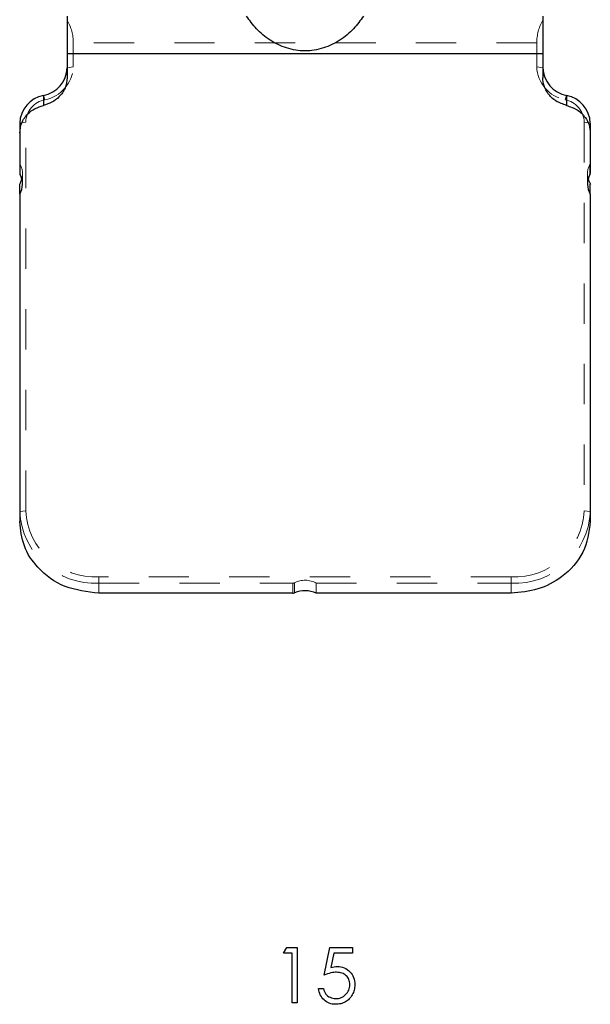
# Model space of a CAD drawing. Header units: inches. Extents: x 7.3 to 43.3, y -43.5 to -20.4.
# Tile 34 of 136: x 11.9 to 13.3, y -31.6 to -29.2. Entities that reach past the tile are written whole.
import ezdxf

# ---------------------------------------------------------------- set-up
doc = ezdxf.new("R2010")
doc.units = ezdxf.units.IN
doc.header["$LTSCALE"] = 0.5
doc.header["$MEASUREMENT"] = 0
doc.linetypes.add('HIDDEN', pattern=[0.225, 0.15, -0.075])
doc.layers.add('APP-M-S', color=30, linetype='Continuous')

msp = doc.modelspace()

# ---------------------------------------------------------------- linework, layer by layer
at = {"color": 7, "linetype": 'Continuous'}
for p, q in [((12.5111, -31.4931), (12.5192, -31.479)), ((12.5323, -31.4931), (12.5111, -31.4931)), ((12.5111, -31.4931), (12.5111, -31.4931)), ((12.5192, -31.479), (12.5447, -31.479)), ((12.5323, -31.6168), (12.5323, -31.4931)), ((12.5323, -31.4931), (12.5323, -31.4931)), ((12.5447, -31.479), (12.5447, -31.479)), ((12.5447, -31.479), (12.5447, -31.6168)), ((12.6118, -31.5479), (12.626, -31.479)), ((12.626, -31.479), (12.626, -31.479)), ((12.626, -31.479), (12.6825, -31.479)), ((12.6356, -31.4931), (12.6282, -31.5294)), ((12.6825, -31.4931), (12.6356, -31.4931)), ((12.6356, -31.4931), (12.6356, -31.4931)), ((12.6825, -31.479), (12.6825, -31.4931)), ((12.6825, -31.4931), (12.6825, -31.4931)), ((12.6283, -31.5426), (12.6245, -31.5436)), ((12.6282, -31.5294), (12.6326, -31.5282)), ((12.6282, -31.5294), (12.6282, -31.5294)), ((12.6321, -31.5418), (12.6283, -31.5426)), ((12.6356, -31.5413), (12.6321, -31.5418)), ((12.6326, -31.5282), (12.6367, -31.5274)), ((12.639, -31.5409), (12.6356, -31.5413)), ((12.6367, -31.5274), (12.6407, -31.5269)), ((12.6422, -31.5408), (12.639, -31.5409)), ((12.6407, -31.5269), (12.6444, -31.5267)), ((12.6459, -31.541), (12.6422, -31.5408)), ((12.6422, -31.5408), (12.6422, -31.5408)), ((12.6444, -31.5267), (12.6444, -31.5267)), ((12.6444, -31.5267), (12.649, -31.5269)), ((12.6494, -31.5414), (12.6459, -31.541)), ((12.649, -31.5269), (12.6534, -31.5275)), ((12.6527, -31.542), (12.6494, -31.5414)), ((12.6558, -31.5429), (12.6527, -31.542)), ((12.6534, -31.5275), (12.6576, -31.5285)), ((12.6587, -31.5441), (12.6558, -31.5429)), ((12.6576, -31.5285), (12.6616, -31.5299)), ((12.6616, -31.5299), (12.6654, -31.5316)), ((12.6654, -31.5316), (12.669, -31.5338)), ((12.669, -31.5338), (12.6724, -31.5364)), ((12.6724, -31.5364), (12.6755, -31.5394)), ((12.6755, -31.5394), (12.6784, -31.5427)), ((12.6784, -31.5427), (12.6809, -31.5461)), ((12.6162, -31.5462), (12.6118, -31.5479)), ((12.6118, -31.5479), (12.6118, -31.5479)), ((12.6204, -31.5448), (12.6162, -31.5462)), ((12.6245, -31.5436), (12.6204, -31.5448)), ((12.6615, -31.5456), (12.6587, -31.5441)), ((12.664, -31.5473), (12.6615, -31.5456)), ((12.6664, -31.5493), (12.664, -31.5473)), ((12.6685, -31.5515), (12.6664, -31.5493)), ((12.6703, -31.5538), (12.6685, -31.5515)), ((12.6719, -31.5563), (12.6703, -31.5538)), ((12.6732, -31.559), (12.6719, -31.5563)), ((12.6741, -31.5618), (12.6732, -31.559)), ((12.6749, -31.5648), (12.6741, -31.5618)), ((12.6753, -31.5679), (12.6749, -31.5648)), ((12.6809, -31.5461), (12.683, -31.5499)), ((12.683, -31.5499), (12.6847, -31.5538)), ((12.6847, -31.5538), (12.6861, -31.5579)), ((12.6861, -31.5579), (12.687, -31.5623)), ((12.687, -31.5623), (12.6876, -31.5669)), ((12.6876, -31.5669), (12.6878, -31.5718)), ((12.5984, -31.5857), (12.5977, -31.5815)), ((12.5977, -31.5815), (12.5977, -31.5815)), ((12.5977, -31.5815), (12.6101, -31.5815)), ((12.5994, -31.5897), (12.5984, -31.5857)), ((12.6007, -31.5935), (12.5994, -31.5897)), ((12.6101, -31.5815), (12.6101, -31.5815)), ((12.6101, -31.5815), (12.611, -31.5854)), ((12.611, -31.5854), (12.6123, -31.5889)), ((12.6123, -31.5889), (12.6139, -31.592)), ((12.6675, -31.5936), (12.6696, -31.5909)), ((12.6696, -31.5909), (12.6714, -31.588)), ((12.6714, -31.588), (12.6729, -31.585)), ((12.6729, -31.585), (12.674, -31.5818)), ((12.674, -31.5818), (12.6748, -31.5784)), ((12.6748, -31.5784), (12.6753, -31.5749)), ((12.6754, -31.5712), (12.6753, -31.5679)), ((12.6753, -31.5749), (12.6754, -31.5712)), ((12.6754, -31.5712), (12.6754, -31.5712)), ((12.6843, -31.591), (12.683, -31.5939)), ((12.6853, -31.5879), (12.6843, -31.591)), ((12.6862, -31.5849), (12.6853, -31.5879)), ((12.6869, -31.5817), (12.6862, -31.5849)), ((12.6874, -31.5785), (12.6869, -31.5817)), ((12.6877, -31.5751), (12.6874, -31.5785)), ((12.6878, -31.5718), (12.6877, -31.5751)), ((12.6878, -31.5718), (12.6878, -31.5718)), ((12.6022, -31.5971), (12.6007, -31.5935)), ((12.6041, -31.6005), (12.6022, -31.5971)), ((12.6063, -31.6037), (12.6041, -31.6005)), ((12.6087, -31.6067), (12.6063, -31.6037)), ((12.6114, -31.6095), (12.6087, -31.6067)), ((12.6144, -31.612), (12.6114, -31.6095)), ((12.6139, -31.592), (12.6157, -31.5948)), ((12.6175, -31.6142), (12.6144, -31.612)), ((12.6157, -31.5948), (12.6179, -31.5972)), ((12.6208, -31.6161), (12.6175, -31.6142)), ((12.6179, -31.5972), (12.6204, -31.5994)), ((12.6204, -31.5994), (12.6233, -31.6014)), ((12.6243, -31.6176), (12.6208, -31.6161)), ((12.6233, -31.6014), (12.6264, -31.603)), ((12.6264, -31.603), (12.6298, -31.6044)), ((12.6298, -31.6044), (12.6333, -31.6054)), ((12.6333, -31.6054), (12.6368, -31.606)), ((12.6368, -31.606), (12.6404, -31.6062)), ((12.6404, -31.6062), (12.644, -31.606)), ((12.6404, -31.6062), (12.6404, -31.6062)), ((12.644, -31.606), (12.6474, -31.6056)), ((12.6474, -31.6056), (12.6507, -31.6048)), ((12.6507, -31.6048), (12.6538, -31.6037)), ((12.6538, -31.6037), (12.6568, -31.6023)), ((12.6568, -31.6023), (12.6597, -31.6006)), ((12.6618, -31.6157), (12.6589, -31.6169)), ((12.6597, -31.6006), (12.6625, -31.5985)), ((12.6645, -31.6143), (12.6618, -31.6157)), ((12.6625, -31.5985), (12.6651, -31.5962)), ((12.6671, -31.6127), (12.6645, -31.6143)), ((12.6651, -31.5962), (12.6675, -31.5936)), ((12.6696, -31.6109), (12.6671, -31.6127)), ((12.6719, -31.609), (12.6696, -31.6109)), ((12.6741, -31.6069), (12.6719, -31.609)), ((12.6762, -31.6046), (12.6741, -31.6069)), ((12.6781, -31.6022), (12.6762, -31.6046)), ((12.6799, -31.5996), (12.6781, -31.6022)), ((12.6815, -31.5968), (12.6799, -31.5996)), ((12.683, -31.5939), (12.6815, -31.5968)), ((12.5447, -31.6168), (12.5323, -31.6168)), ((12.5323, -31.6168), (12.5323, -31.6168)), ((12.5447, -31.6168), (12.5447, -31.6168)), ((12.6279, -31.6188), (12.6243, -31.6176)), ((12.6317, -31.6196), (12.6279, -31.6188)), ((12.6356, -31.6202), (12.6317, -31.6196)), ((12.6397, -31.6203), (12.6356, -31.6202)), ((12.6432, -31.6202), (12.6397, -31.6203)), ((12.6397, -31.6203), (12.6397, -31.6203)), ((12.6465, -31.6199), (12.6432, -31.6202)), ((12.6498, -31.6195), (12.6465, -31.6199)), ((12.6529, -31.6188), (12.6498, -31.6195)), ((12.656, -31.618), (12.6529, -31.6188)), ((12.6589, -31.6169), (12.656, -31.618))]:
    msp.add_line(p, q, dxfattribs=at)
at = {"layer": 'APP-M-S', "linetype": 'Continuous', "lineweight": 25}
for p, q in [((11.9736, -29.1684), (11.9736, -29.2619)), ((13.1547, -29.1684), (13.1547, -29.2619)), ((13.1547, -29.2619), (11.9736, -29.2619)), ((11.9736, -29.2619), (11.9736, -29.3209)), ((13.1547, -29.2619), (13.1547, -29.3209)), ((11.9145, -29.365), (11.9145, -29.3897)), ((13.2137, -29.365), (13.2137, -29.3897)), ((11.8555, -29.4338), (11.8555, -29.4586)), ((13.2728, -29.4338), (13.2728, -29.4586)), ((11.8555, -29.4586), (11.8555, -29.5572)), ((13.2728, -29.4586), (13.2728, -29.5572)), ((11.8555, -29.6102), (11.8555, -29.5854)), ((13.2728, -29.6102), (13.2728, -29.5854)), ((11.8555, -29.6102), (11.8555, -30.4225)), ((13.2728, -29.6102), (13.2728, -30.4225)), ((12.5336, -30.6002), (12.0523, -30.6002)), ((13.0759, -30.6002), (12.5922, -30.6002))]:
    msp.add_line(p, q, dxfattribs=at)
at = {"layer": 'APP-M-S', "linetype": 'HIDDEN', "lineweight": 18}
for p, q in [((11.9886, -29.2938), (11.9886, -29.2347)), ((13.1397, -29.2347), (11.9886, -29.2347)), ((13.1397, -29.2347), (13.1397, -29.2938)), ((11.9736, -29.2962), (11.9886, -29.2938)), ((13.1397, -29.2938), (13.1547, -29.2962)), ((11.9145, -29.365), (11.9183, -29.3757)), ((13.21, -29.3757), (13.2137, -29.365)), ((11.8555, -29.4338), (11.8705, -29.4314)), ((11.8705, -30.3954), (11.8705, -29.4314)), ((13.2578, -29.4314), (13.2728, -29.4338)), ((13.2578, -29.4314), (13.2578, -30.3954)), ((11.8565, -29.5612), (11.8565, -29.5362)), ((13.2718, -29.5362), (13.2718, -29.5612)), ((11.8625, -29.5848), (11.8625, -29.5589)), ((13.2658, -29.5589), (13.2658, -29.5848)), ((11.8555, -30.3977), (11.8705, -30.3954)), ((13.2578, -30.3954), (13.2728, -30.3977)), ((12.0523, -30.5754), (12.0523, -30.5595)), ((13.0759, -30.5595), (12.0523, -30.5595)), ((13.0759, -30.5595), (13.0759, -30.5754)), ((12.0523, -30.6002), (12.0523, -30.5754)), ((12.0523, -30.5754), (12.5336, -30.5754)), ((12.5336, -30.5754), (12.5336, -30.6002)), ((12.538, -30.5993), (12.538, -30.5744)), ((12.5922, -30.5754), (12.5922, -30.6002)), ((12.5922, -30.5754), (13.0759, -30.5754)), ((13.0759, -30.6002), (13.0759, -30.5754))]:
    msp.add_line(p, q, dxfattribs=at)
for centre, radius, start, end in [((11.9019, -29.2906), 0.0867, 280.8682, 357.8595), ((13.2263, -29.2906), 0.0867, 182.1405, 259.1318), ((11.9294, -29.4336), 0.059, 100.8682, 177.8595), ((13.1989, -29.4336), 0.059, 2.1405, 79.1318), ((12.0432, -30.3876), 0.188, 183.0813, 272.7809), ((12.0439, -30.3861), 0.1737, 183.0813, 272.7809), ((13.0844, -30.3861), 0.1737, 267.2191, 356.9187), ((13.0851, -30.3876), 0.188, 267.2191, 356.9187)]:
    msp.add_arc(centre, radius, start, end, dxfattribs=at)
at = {"layer": 'APP-M-S', "linetype": 'Continuous', "lineweight": 25}
for centre, radius, start, end in [((11.9008, -29.2934), 0.0728, 280.8682, 357.8595), ((13.2275, -29.2934), 0.0728, 182.1405, 259.1318), ((11.9282, -29.4365), 0.0728, 100.8682, 177.8595), ((13.2, -29.4365), 0.0728, 2.1405, 79.1318), ((11.8638, -29.5572), 0.00831, 180.1242, 208.3982), ((11.8129, -29.5848), 0.0496, 329.2128, 28.4485), ((13.3154, -29.5848), 0.0496, 151.5515, 210.7872), ((13.2645, -29.5572), 0.00831, 331.6018, 359.8758), ((12.5336, -30.5893), 0.0109, 269.9145, 293.483), ((12.5641, -30.6596), 0.0657, 64.6459, 113.4487)]:
    msp.add_arc(centre, radius, start, end, dxfattribs=at)
at = {"layer": 'APP-M-S', "linetype": 'HIDDEN', "lineweight": 18}
for centre, major_axis, ratio, start_param, end_param in [((10.9069, -29.4042), (1.08, 0.1891), 0.319742, 6.227262, 6.393992), ((14.2214, -29.4042), (1.08, -0.1891), 0.319742, 3.030786, 3.197516), ((11.8655, -29.5309), (0.00893, 0.00546), 0.823737, 2.675389, 3.126416), ((11.8025, -29.5683), (0.0536, 0.0327), 0.823737, 5.578376, 6.268008), ((13.3258, -29.5683), (0.0536, -0.0327), 0.823737, 3.15677, 3.846402), ((13.2628, -29.5309), (0.00893, -0.00546), 0.823737, 0.015177, 0.466204), ((12.5641, -30.6316), (0, 0.0636), 0.944039, 5.795315, 6.734212), ((12.5336, -30.5648), (0, 0.0106), 0.944039, 3.141593, 3.592619)]:
    msp.add_ellipse(centre, major_axis=major_axis, ratio=ratio, start_param=start_param, end_param=end_param, dxfattribs=at)
at = {"layer": 'APP-M-S', "linetype": 'Continuous', "lineweight": 25}
for centre, major_axis, start_param, end_param in [((11.8025, -29.5683), (0.0536, 0.0327), 5.329112, 5.578376), ((13.3258, -29.5683), (0.0536, -0.0327), 3.846402, 4.095666)]:
    msp.add_ellipse(centre, major_axis=major_axis, ratio=0.823737, start_param=start_param, end_param=end_param, dxfattribs=at)
for points, knots in [([(12.7091, -29.1684), (12.7016, -29.1789), (12.6868, -29.1999), (12.6525, -29.2287), (12.6109, -29.2493), (12.5641, -29.2569), (12.5173, -29.2493), (12.4758, -29.2287), (12.4415, -29.1999), (12.4266, -29.1789), (12.4191, -29.1684)], [0, 0, 0, 0, 0.127724, 0.254124, 0.378155, 0.49999, 0.621824, 0.74587, 0.872273, 1, 1, 1, 1]), ([(11.9736, -29.3209), (11.9725, -29.3297), (11.9705, -29.3472), (11.9554, -29.3682), (11.9362, -29.3829), (11.9217, -29.3875), (11.9145, -29.3897)], [0, 0, 0, 0, 0.279732, 0.559464, 0.779732, 1, 1, 1, 1]), ([(13.2137, -29.3897), (13.2046, -29.3867), (13.1863, -29.3805), (13.1676, -29.362), (13.1566, -29.3416), (13.1553, -29.3278), (13.1547, -29.3209)], [0, 0, 0, 0, 0.279732, 0.5594638, 0.7797319, 1, 1, 1, 1]), ([(11.8555, -29.4586), (11.8565, -29.4498), (11.8586, -29.4323), (11.8737, -29.4113), (11.8929, -29.3966), (11.9073, -29.392), (11.9145, -29.3897)], [0, 0, 0, 0, 0.279732, 0.559464, 0.779732, 1, 1, 1, 1]), ([(13.2137, -29.3897), (13.2229, -29.3928), (13.2411, -29.399), (13.2598, -29.4175), (13.2709, -29.4379), (13.2721, -29.4517), (13.2728, -29.4586)], [0, 0, 0, 0, 0.279732, 0.559464, 0.779732, 1, 1, 1, 1]), ([(12.0523, -30.6002), (12.0234, -30.5968), (11.9657, -30.5901), (11.901, -30.5426), (11.8623, -30.484), (11.8578, -30.443), (11.8555, -30.4225)], [0, 0, 0, 0, 0.279619, 0.559238, 0.779619, 1, 1, 1, 1]), ([(13.2728, -30.4225), (13.2691, -30.4486), (13.2616, -30.5007), (13.2089, -30.5591), (13.144, -30.594), (13.0986, -30.5981), (13.0759, -30.6002)], [0, 0, 0, 0, 0.279619, 0.559238, 0.779619, 1, 1, 1, 1])]:
    msp.add_open_spline(points, degree=3, knots=knots, dxfattribs=at)

doc.saveas('drawing.dxf')
